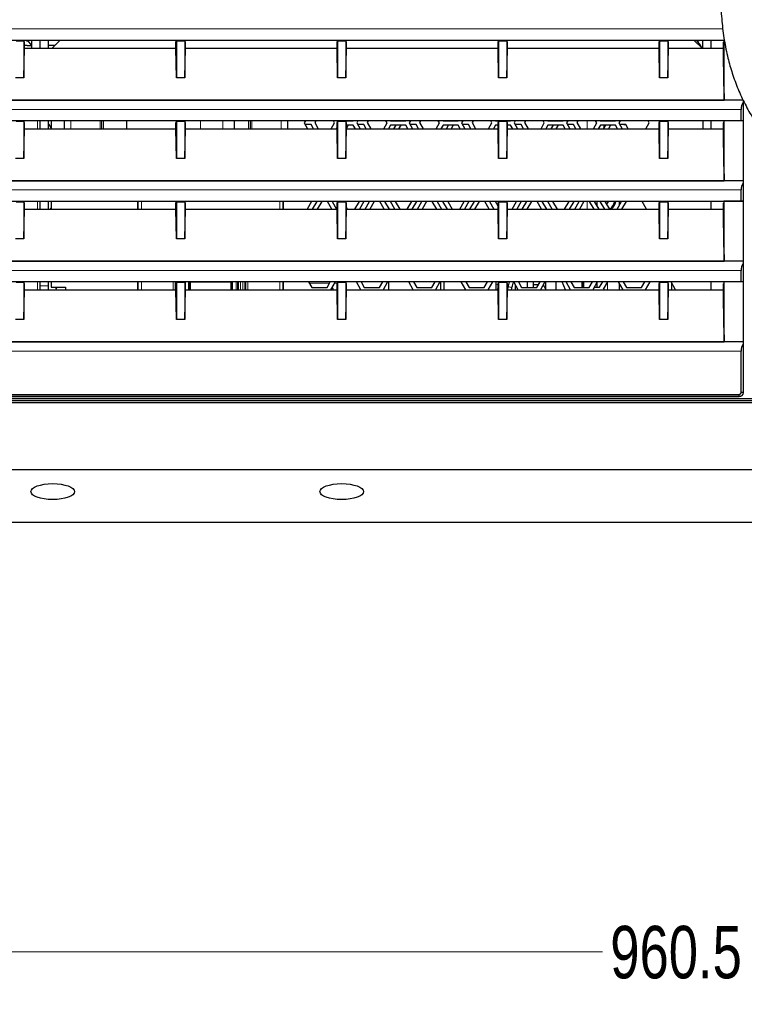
# Paper-space layout 'Sheet2' of a CAD drawing. Header units: millimetres. Extents: x 0 to 1118, y 0 to 864.
# Tile 45 of 79: x 753 to 796, y 183 to 243. Entities that reach past the tile are written whole.
import ezdxf

# ---------------------------------------------------------------- set-up
doc = ezdxf.new("R2010")
doc.units = ezdxf.units.MM
doc.styles.add('SLDTEXTSTYLE0', font='TXT', dxfattribs={"width": 0.75})
doc.dimstyles.new('SLDDIMSTYLE10', dxfattribs={"dimtxt": 3.175, "dimasz": 3.302, "dimexe": 0, "dimexo": 0.0625, "dimgap": 0.79375, "dimtad": 0, "dimtih": 1, "dimtoh": 1, "dimdec": 1, "dimlfac": 4, "dimrnd": 1e-09, "dimzin": 12, "dimdsep": 46, "dimtxsty": 'SLDTEXTSTYLE0', "dimsah": 1, "dimcen": 0.09, "dimadec": 0, "dimazin": 3, "dimtfac": 1, "dimtdec": 1, "dimtofl": 0, "dimtmove": 0, "dimatfit": 3, "dimfxl": 1, "dimfrac": 2, "dimtolj": 1, "dimtzin": 12, "dimarcsym": 0})

# ---------------------------------------------------------------- blocks, each defined once
blk = doc.blocks.new('_D_29')
at = {"color": 7, "linetype": 'Continuous', "lineweight": 0}
for p, q in [((924.654, 221.498), (924.654, 183.468)), ((684.521, 219.123), (684.521, 183.468)), ((800.783, 189.163), (799.815, 189.163)), ((799.815, 189.163), (799.815, 184.122)), ((811.34, 189.163), (812.307, 189.163)), ((812.307, 189.163), (812.307, 184.122)), ((684.521, 186.643), (787.822, 186.643)), ((924.654, 186.643), (813.744, 186.643)), ((799.815, 184.122), (800.783, 184.122)), ((812.307, 184.122), (811.34, 184.122))]:
    blk.add_line(p, q, dxfattribs=at)
at = {"color": 7, "linetype": 'Continuous', "lineweight": 18}
for points in [[(684.521, 186.643), (687.823, 186.135), (687.823, 187.151)], [(924.654, 186.643), (921.352, 187.151), (921.352, 186.135)]]:
    blk.add_solid(points, dxfattribs=at)
at = {"color": 7, "linetype": 'Continuous', "lineweight": 18, "char_height": 3.175, "attachment_point": 1, "style": 'SLDTEXTSTYLE0'}
for s, insert in [('960.5', (788.291, 188.215)), ('37.82', (800.783, 188.215))]:
    blk.add_mtext(s, dxfattribs=dict(at, insert=insert))

psp = doc.layouts.new('Sheet2')

# ---------------------------------------------------------------- linework, layer by layer
at = {"color": 7, "linetype": 'Continuous', "lineweight": 18}
for p, q in [((709.843581, 242.517598), (795.110577, 242.517598)), ((795.158205, 241.833565), (795.16357, 241.822832)), ((795.158205, 238.201621), (795.174874, 239.061509)), ((709.843581, 237.642598), (796.214101, 237.642598)), ((753.609144, 236.947832), (753.609144, 236.478035)), ((755.619441, 236.947832), (755.619441, 236.478035)), ((757.394441, 236.478035), (757.394441, 236.947832)), ((757.594441, 236.947832), (757.594441, 236.478035)), ((763.481886, 236.478035), (763.481886, 236.947832)), ((764.831145, 236.947832), (764.831145, 236.478035)), ((766.394441, 236.478035), (766.394441, 236.947832)), ((766.594441, 236.947832), (766.594441, 236.478035)), ((768.369441, 236.478035), (768.369441, 236.947832)), ((786.893841, 236.478035), (786.893841, 236.947832)), ((795.158205, 236.958565), (795.16357, 236.947832)), ((795.158205, 233.326621), (795.174874, 234.186509)), ((709.843581, 232.767598), (796.214101, 232.767598)), ((753.609144, 232.072832), (753.609144, 231.603035)), ((759.700825, 232.072832), (759.700825, 231.603035)), ((759.896926, 232.072832), (759.896926, 231.603035)), ((768.276956, 231.603035), (768.276956, 232.072832)), ((768.473057, 231.603035), (768.473057, 232.072832)), ((786.893841, 231.603035), (786.893841, 232.072832)), ((795.158205, 232.083565), (795.16357, 232.072832)), ((795.158205, 228.451621), (795.174874, 229.311509)), ((709.843581, 227.892598), (796.214101, 227.892598)), ((753.609144, 227.197832), (753.609144, 226.728035)), ((759.700825, 227.197832), (759.700825, 226.728035)), ((759.896926, 227.197832), (759.896926, 226.728035)), ((761.820912, 227.197832), (761.820912, 226.728035)), ((761.947844, 227.197832), (761.947844, 226.728035)), ((762.003289, 227.197832), (762.003289, 227.105063)), ((762.57472, 226.728035), (762.57472, 227.197832)), ((762.856838, 227.188663), (765.317044, 227.188663)), ((765.62994, 227.197832), (765.62994, 226.728035)), ((765.725139, 227.197832), (765.725139, 226.728035)), ((765.781539, 227.197832), (765.781539, 226.728035)), ((765.90847, 227.197832), (765.90847, 226.728035)), ((766.043662, 226.728035), (766.043662, 227.197832)), ((766.170594, 226.728035), (766.170594, 227.197832)), ((766.225986, 226.728035), (766.225986, 227.197832)), ((766.352918, 226.728035), (766.352918, 227.197832)), ((768.276956, 226.728035), (768.276956, 227.197832)), ((768.473057, 226.728035), (768.473057, 227.197832)), ((771.296559, 227.125098), (770.067323, 227.125098)), ((771.763303, 227.125098), (771.585234, 227.125098)), ((786.569441, 227.197832), (786.569441, 226.854298)), ((788.116341, 226.728035), (788.116341, 227.196714)), ((795.158205, 227.208565), (795.16357, 227.197832)), ((754.255591, 226.966361), (753.755591, 226.966361)), ((795.158205, 223.576621), (795.174874, 224.436509)), ((709.843581, 223.017598), (796.214101, 223.017598)), ((796.100107, 220.258871), (796.093561, 220.265417)), ((796.343523, 220.515378), (796.350069, 220.508832))]:
    psp.add_line(p, q, dxfattribs=at)
at = {"color": 7, "linetype": 'Continuous', "lineweight": 25}
for p, q in [((709.843581, 241.842295), (795.196428, 241.842295)), ((752.751251, 241.781184), (752.306431, 241.781184)), ((752.772069, 241.822832), (752.751251, 241.781184)), ((752.778841, 241.781184), (752.751251, 241.781184)), ((762.035613, 241.822832), (752.772069, 241.822832)), ((752.778841, 241.781184), (752.778841, 239.552227)), ((752.813751, 241.711342), (752.778841, 241.781184)), ((752.813751, 241.353035), (752.813751, 241.711342)), ((752.985805, 241.517598), (752.813751, 241.517598)), ((752.985805, 241.517598), (753.247062, 241.517598)), ((753.255591, 241.353035), (753.255591, 241.822832)), ((753.755591, 241.822832), (753.755591, 241.353035)), ((754.255591, 241.822832), (754.255591, 241.353035)), ((754.654441, 241.517598), (754.255591, 241.517598)), ((754.959675, 241.822832), (754.489878, 241.353035)), ((761.993931, 241.711342), (762.028841, 241.781184)), ((761.993931, 241.353035), (761.993931, 241.711342)), ((762.056431, 241.781184), (762.028841, 241.781184)), ((762.028841, 241.781184), (762.028841, 239.552227)), ((762.035613, 241.822832), (762.056431, 241.781184)), ((762.501251, 241.781184), (762.056431, 241.781184)), ((762.522069, 241.822832), (762.501251, 241.781184)), ((762.528841, 241.781184), (762.501251, 241.781184)), ((771.785613, 241.822832), (762.522069, 241.822832)), ((762.528841, 241.781184), (762.528841, 239.552227)), ((762.563751, 241.711342), (762.528841, 241.781184)), ((762.563751, 241.353035), (762.563751, 241.711342)), ((771.743931, 241.711342), (771.778841, 241.781184)), ((771.743931, 241.353035), (771.743931, 241.711342)), ((771.778841, 241.781184), (771.778841, 239.552227)), ((771.806431, 241.781184), (771.778841, 241.781184)), ((771.785613, 241.822832), (771.806431, 241.781184)), ((772.251251, 241.781184), (771.806431, 241.781184)), ((772.272069, 241.822832), (772.251251, 241.781184)), ((772.278841, 241.781184), (772.251251, 241.781184)), ((781.535613, 241.822832), (772.272069, 241.822832)), ((772.278841, 241.781184), (772.278841, 239.552227)), ((772.313751, 241.711342), (772.278841, 241.781184)), ((772.313751, 241.353035), (772.313751, 241.711342)), ((781.493931, 241.711342), (781.528841, 241.781184)), ((781.493931, 241.353035), (781.493931, 241.711342)), ((781.528841, 241.781184), (781.528841, 239.552227)), ((781.556431, 241.781184), (781.528841, 241.781184)), ((781.535613, 241.822832), (781.556431, 241.781184)), ((782.001251, 241.781184), (781.556431, 241.781184)), ((782.022069, 241.822832), (782.001251, 241.781184)), ((782.028841, 241.781184), (782.001251, 241.781184)), ((791.285613, 241.822832), (782.022069, 241.822832)), ((782.028841, 241.781184), (782.028841, 239.552227)), ((782.063751, 241.711342), (782.028841, 241.781184)), ((782.063751, 241.353035), (782.063751, 241.711342)), ((791.243931, 241.711342), (791.278841, 241.781184)), ((791.243931, 241.353035), (791.243931, 241.711342)), ((791.306431, 241.781184), (791.278841, 241.781184)), ((791.278841, 241.781184), (791.278841, 239.552227)), ((791.285613, 241.822832), (791.306431, 241.781184)), ((791.751251, 241.781184), (791.306431, 241.781184)), ((791.772069, 241.822832), (791.751251, 241.781184)), ((791.778841, 241.781184), (791.751251, 241.781184)), ((795.16357, 241.822832), (791.772069, 241.822832)), ((791.778841, 241.781184), (791.778841, 239.552227)), ((791.813751, 241.711342), (791.778841, 241.781184)), ((791.813751, 241.353035), (791.813751, 241.711342)), ((793.846004, 241.353035), (793.376207, 241.822832)), ((793.903841, 241.353035), (793.903841, 241.822832)), ((794.400885, 241.353035), (794.400885, 241.822832)), ((795.174874, 241.80021), (795.152665, 241.711363)), ((795.152665, 241.353035), (795.152665, 241.711363)), ((795.183209, 241.833549), (795.158205, 241.833564)), ((795.16357, 241.822829), (795.174874, 241.80021)), ((795.183209, 241.833549), (795.174874, 241.80021)), ((795.183209, 238.202013), (795.183209, 241.833549)), ((752.778841, 239.552227), (752.813751, 241.353035)), ((752.813751, 241.353035), (761.993931, 241.353035)), ((762.028841, 239.552227), (761.993931, 241.353035)), ((762.528841, 239.552227), (762.563751, 241.353035)), ((762.563751, 241.353035), (771.743931, 241.353035)), ((771.778841, 239.552227), (771.743931, 241.353035)), ((772.278841, 239.552227), (772.313751, 241.353035)), ((772.313751, 241.353035), (781.493931, 241.353035)), ((781.528841, 239.552227), (781.493931, 241.353035)), ((782.028841, 239.552227), (782.063751, 241.353035)), ((782.063751, 241.353035), (791.243931, 241.353035)), ((791.278841, 239.552227), (791.243931, 241.353035)), ((791.778841, 239.552227), (791.813751, 241.353035)), ((791.813751, 241.353035), (795.152665, 241.353035)), ((795.174874, 239.061509), (795.152665, 241.353035)), ((752.778841, 239.552227), (752.278841, 239.552227)), ((762.528841, 239.552227), (762.028841, 239.552227)), ((772.278841, 239.552227), (771.778841, 239.552227)), ((782.028841, 239.552227), (781.528841, 239.552227)), ((791.778841, 239.552227), (791.278841, 239.552227)), ((795.174874, 239.061509), (795.183209, 238.202013)), ((796.345705, 238.201615), (709.711977, 238.201615)), ((710.899477, 238.201621), (795.158205, 238.201621)), ((795.158205, 238.201621), (795.183209, 238.202013)), ((796.343523, 238.057147), (796.343523, 236.962931)), ((796.350069, 220.508832), (796.350069, 238.186121)), ((796.214101, 236.967295), (796.214101, 237.642598)), ((709.843581, 236.967295), (796.214101, 236.967295)), ((752.751251, 236.906184), (752.306431, 236.906184)), ((752.772069, 236.947832), (752.751251, 236.906184)), ((752.778841, 236.906184), (752.751251, 236.906184)), ((762.035613, 236.947832), (752.772069, 236.947832)), ((752.778841, 236.906184), (752.778841, 234.677227)), ((752.813751, 236.836342), (752.778841, 236.906184)), ((752.813751, 236.478035), (752.813751, 236.836342)), ((753.755591, 236.947832), (753.755591, 236.478035)), ((754.255591, 236.947832), (754.255591, 236.478035)), ((754.312113, 236.726198), (754.255591, 236.726198)), ((754.431941, 236.51865), (754.312113, 236.726198)), ((754.431941, 236.947832), (754.431941, 236.478035)), ((755.244441, 236.478035), (755.244441, 236.947832)), ((757.494441, 236.478035), (757.494441, 236.947832)), ((758.995923, 236.947832), (758.995923, 236.478035)), ((761.993931, 236.836342), (762.028841, 236.906184)), ((761.993931, 236.478035), (761.993931, 236.836342)), ((762.028841, 236.906184), (762.028841, 234.677227)), ((762.056431, 236.906184), (762.028841, 236.906184)), ((762.035613, 236.947832), (762.056431, 236.906184)), ((762.501251, 236.906184), (762.056431, 236.906184)), ((762.522069, 236.947832), (762.501251, 236.906184)), ((762.528841, 236.906184), (762.501251, 236.906184)), ((771.785613, 236.947832), (762.522069, 236.947832)), ((762.528841, 236.906184), (762.528841, 234.677227)), ((762.563751, 236.836342), (762.528841, 236.906184)), ((762.563751, 236.478035), (762.563751, 236.836342)), ((765.545243, 236.478035), (765.545243, 236.947832)), ((766.494441, 236.947832), (766.494441, 236.478035)), ((768.744441, 236.947832), (768.744441, 236.478035)), ((769.837008, 236.947832), (769.765398, 236.823798)), ((769.765398, 236.823798), (769.965024, 236.478035)), ((770.187113, 236.726198), (769.821747, 236.726198)), ((770.33039, 236.478035), (770.187113, 236.726198)), ((770.454567, 236.947832), (770.396698, 236.847598)), ((770.396698, 236.847598), (770.610065, 236.478035)), ((771.398858, 236.478035), (771.598485, 236.823798)), ((771.598485, 236.823798), (771.526874, 236.947832)), ((771.743931, 236.836342), (771.778841, 236.906184)), ((771.743931, 236.478035), (771.743931, 236.836342)), ((771.778841, 236.906184), (771.778841, 234.677227)), ((771.806431, 236.906184), (771.778841, 236.906184)), ((771.785613, 236.947832), (771.806431, 236.906184)), ((772.251251, 236.906184), (771.806431, 236.906184)), ((772.272069, 236.947832), (772.251251, 236.906184)), ((772.278841, 236.906184), (772.251251, 236.906184)), ((772.271377, 236.946448), (772.731535, 236.946448)), ((781.535613, 236.947832), (772.272069, 236.947832)), ((772.278841, 236.906184), (772.278841, 234.677227)), ((772.313751, 236.836342), (772.278841, 236.906184)), ((772.313751, 236.478035), (772.313751, 236.836342)), ((772.42975, 236.698798), (772.313751, 236.497882)), ((772.731535, 236.698798), (772.313751, 236.698798)), ((772.731535, 236.946448), (772.732333, 236.947832)), ((772.858992, 236.478035), (772.731535, 236.698798)), ((773.012008, 236.947832), (772.940398, 236.823798)), ((772.940398, 236.823798), (773.140024, 236.478035)), ((773.362113, 236.726198), (772.996747, 236.726198)), ((773.50539, 236.478035), (773.362113, 236.726198)), ((773.629567, 236.947832), (773.571698, 236.847598)), ((773.571698, 236.847598), (773.785065, 236.478035)), ((774.573858, 236.478035), (774.773485, 236.823798)), ((774.773485, 236.823798), (774.701874, 236.947832)), ((774.989991, 236.698798), (774.862533, 236.478035)), ((774.989192, 236.947832), (774.989991, 236.946448)), ((774.989991, 236.946448), (775.906535, 236.946448)), ((775.906535, 236.698798), (774.989991, 236.698798)), ((775.191417, 236.478035), (775.318875, 236.698798)), ((775.347714, 236.946448), (775.346915, 236.947832)), ((775.60475, 236.698798), (775.477292, 236.478035)), ((775.906535, 236.946448), (775.907333, 236.947832)), ((776.033992, 236.478035), (775.906535, 236.698798)), ((776.187008, 236.947832), (776.115398, 236.823798)), ((776.115398, 236.823798), (776.315024, 236.478035)), ((776.537113, 236.726198), (776.171747, 236.726198)), ((776.68039, 236.478035), (776.537113, 236.726198)), ((776.804567, 236.947832), (776.746698, 236.847598)), ((776.746698, 236.847598), (776.960065, 236.478035)), ((777.748858, 236.478035), (777.948485, 236.823798)), ((777.948485, 236.823798), (777.876874, 236.947832)), ((778.164991, 236.698798), (778.037533, 236.478035)), ((778.164192, 236.947832), (778.164991, 236.946448)), ((778.164991, 236.946448), (779.081535, 236.946448)), ((779.081535, 236.698798), (778.164991, 236.698798)), ((778.366417, 236.478035), (778.493875, 236.698798)), ((778.522714, 236.946448), (778.521915, 236.947832)), ((778.77975, 236.698798), (778.652292, 236.478035)), ((779.081535, 236.946448), (779.082333, 236.947832)), ((779.208992, 236.478035), (779.081535, 236.698798)), ((779.362008, 236.947832), (779.290398, 236.823798)), ((779.290398, 236.823798), (779.490024, 236.478035)), ((779.712113, 236.726198), (779.346747, 236.726198)), ((779.85539, 236.478035), (779.712113, 236.726198)), ((779.979567, 236.947832), (779.921698, 236.847598)), ((779.921698, 236.847598), (780.135065, 236.478035)), ((780.923858, 236.478035), (781.123485, 236.823798)), ((781.123485, 236.823798), (781.051874, 236.947832)), ((781.339991, 236.698798), (781.212533, 236.478035)), ((781.339192, 236.947832), (781.339991, 236.946448)), ((781.339991, 236.946448), (781.536305, 236.946448)), ((781.493931, 236.698798), (781.339991, 236.698798)), ((781.493931, 236.836342), (781.528841, 236.906184)), ((781.493931, 236.478035), (781.493931, 236.836342)), ((781.528841, 236.906184), (781.528841, 234.677227)), ((781.556431, 236.906184), (781.528841, 236.906184)), ((781.535613, 236.947832), (781.556431, 236.906184)), ((782.001251, 236.906184), (781.556431, 236.906184)), ((782.022069, 236.947832), (782.001251, 236.906184)), ((782.028841, 236.906184), (782.001251, 236.906184)), ((782.021377, 236.946448), (782.256535, 236.946448)), ((791.285613, 236.947832), (782.022069, 236.947832)), ((782.028841, 236.906184), (782.028841, 234.677227)), ((782.063751, 236.836342), (782.028841, 236.906184)), ((782.063751, 236.478035), (782.063751, 236.836342)), ((782.256535, 236.698798), (782.063751, 236.698798)), ((782.256535, 236.946448), (782.257333, 236.947832)), ((782.383992, 236.478035), (782.256535, 236.698798)), ((782.537008, 236.947832), (782.465398, 236.823798)), ((782.465398, 236.823798), (782.665024, 236.478035)), ((782.887113, 236.726198), (782.521747, 236.726198)), ((783.03039, 236.478035), (782.887113, 236.726198)), ((783.154567, 236.947832), (783.096698, 236.847598)), ((783.096698, 236.847598), (783.310065, 236.478035)), ((784.098858, 236.478035), (784.298485, 236.823798)), ((784.298485, 236.823798), (784.226874, 236.947832)), ((784.514991, 236.698798), (784.387533, 236.478035)), ((784.514192, 236.947832), (784.514991, 236.946448)), ((784.514991, 236.946448), (785.431535, 236.946448)), ((785.431535, 236.698798), (784.514991, 236.698798)), ((784.716417, 236.478035), (784.843875, 236.698798)), ((784.872714, 236.946448), (784.871915, 236.947832)), ((785.12975, 236.698798), (785.002292, 236.478035)), ((785.431535, 236.946448), (785.432333, 236.947832)), ((785.558992, 236.478035), (785.431535, 236.698798)), ((785.712008, 236.947832), (785.640398, 236.823798)), ((785.640398, 236.823798), (785.840024, 236.478035)), ((786.062113, 236.726198), (785.696747, 236.726198)), ((786.20539, 236.478035), (786.062113, 236.726198)), ((786.329567, 236.947832), (786.271698, 236.847598)), ((786.271698, 236.847598), (786.485065, 236.478035)), ((787.273858, 236.478035), (787.473485, 236.823798)), ((787.473485, 236.823798), (787.401874, 236.947832)), ((787.689991, 236.698798), (787.562533, 236.478035)), ((787.689192, 236.947832), (787.689991, 236.946448)), ((787.689991, 236.946448), (788.606535, 236.946448)), ((788.606535, 236.698798), (787.689991, 236.698798)), ((787.891417, 236.478035), (788.018875, 236.698798)), ((787.913841, 236.946448), (787.913841, 236.947832)), ((787.913841, 236.516874), (787.913841, 236.698798)), ((788.047714, 236.946448), (788.046915, 236.947832)), ((788.30475, 236.698798), (788.177292, 236.478035)), ((788.606535, 236.946448), (788.607333, 236.947832)), ((788.733992, 236.478035), (788.606535, 236.698798)), ((788.887008, 236.947832), (788.815398, 236.823798)), ((788.815398, 236.823798), (789.015024, 236.478035)), ((789.237113, 236.726198), (788.871747, 236.726198)), ((789.38039, 236.478035), (789.237113, 236.726198)), ((790.448858, 236.478035), (790.648485, 236.823798)), ((790.648485, 236.823798), (790.576874, 236.947832)), ((791.243931, 236.836342), (791.278841, 236.906184)), ((791.243931, 236.478035), (791.243931, 236.836342)), ((791.278841, 236.906184), (791.278841, 234.677227)), ((791.306431, 236.906184), (791.278841, 236.906184)), ((791.285613, 236.947832), (791.306431, 236.906184)), ((791.751251, 236.906184), (791.306431, 236.906184)), ((791.772069, 236.947832), (791.751251, 236.906184)), ((791.778841, 236.906184), (791.751251, 236.906184)), ((795.16357, 236.947832), (791.772069, 236.947832)), ((791.778841, 236.906184), (791.778841, 234.677227)), ((791.813751, 236.836342), (791.778841, 236.906184)), ((791.813751, 236.478035), (791.813751, 236.836342)), ((793.903941, 236.947832), (793.903941, 236.478035)), ((794.400885, 236.478035), (794.400885, 236.947832)), ((795.174874, 236.92521), (795.152665, 236.836363)), ((795.152665, 236.478035), (795.152665, 236.836363)), ((796.345705, 236.958565), (795.158205, 236.958564)), ((795.183209, 236.958549), (795.158205, 236.958564)), ((795.16357, 236.947829), (795.174874, 236.92521)), ((795.183209, 236.958549), (795.174874, 236.92521)), ((795.183209, 233.327013), (795.183209, 236.958549)), ((796.214101, 236.967295), (796.343523, 236.962931)), ((796.343523, 236.962931), (796.345705, 236.958565)), ((796.345705, 236.958565), (796.345705, 233.326615)), ((752.778841, 234.677227), (752.813751, 236.478035)), ((752.813751, 236.478035), (761.993931, 236.478035)), ((762.028841, 234.677227), (761.993931, 236.478035)), ((762.528841, 234.677227), (762.563751, 236.478035)), ((762.563751, 236.478035), (771.743931, 236.478035)), ((771.743931, 236.575718), (771.687533, 236.478035)), ((771.778841, 234.677227), (771.743931, 236.478035)), ((772.278841, 234.677227), (772.313751, 236.478035)), ((772.313751, 236.478035), (781.493931, 236.478035)), ((781.528841, 234.677227), (781.493931, 236.478035)), ((782.028841, 234.677227), (782.063751, 236.478035)), ((782.063751, 236.478035), (791.243931, 236.478035)), ((791.278841, 234.677227), (791.243931, 236.478035)), ((791.778841, 234.677227), (791.813751, 236.478035)), ((791.813751, 236.478035), (795.152665, 236.478035)), ((795.174874, 234.186509), (795.152665, 236.478035)), ((752.778841, 234.677227), (752.278841, 234.677227)), ((762.528841, 234.677227), (762.028841, 234.677227)), ((772.278841, 234.677227), (771.778841, 234.677227)), ((782.028841, 234.677227), (781.528841, 234.677227)), ((791.778841, 234.677227), (791.278841, 234.677227)), ((795.174874, 234.186509), (795.183209, 233.327013)), ((796.345705, 233.326615), (709.711977, 233.326615)), ((710.899477, 233.326621), (795.158205, 233.326621)), ((795.158205, 233.326621), (795.183209, 233.327013)), ((796.343523, 233.182147), (796.343523, 232.087931)), ((796.214101, 232.092295), (796.214101, 232.767598)), ((709.843581, 232.092295), (796.214101, 232.092295)), ((752.751251, 232.031184), (752.306431, 232.031184)), ((752.772069, 232.072832), (752.751251, 232.031184)), ((752.778841, 232.031184), (752.751251, 232.031184)), ((762.035613, 232.072832), (752.772069, 232.072832)), ((752.778841, 232.031184), (752.778841, 229.802227)), ((752.813751, 231.961342), (752.778841, 232.031184)), ((752.813751, 231.603035), (752.813751, 231.961342)), ((753.755591, 232.072832), (753.755591, 231.603035)), ((754.255591, 232.072832), (754.255591, 231.603035)), ((754.431941, 232.072832), (754.431941, 231.603035)), ((759.660991, 232.072832), (759.660991, 231.603035)), ((761.993931, 231.961342), (762.028841, 232.031184)), ((761.993931, 231.603035), (761.993931, 231.961342)), ((762.028841, 232.031184), (762.028841, 229.802227)), ((762.056431, 232.031184), (762.028841, 232.031184)), ((762.035613, 232.072832), (762.056431, 232.031184)), ((762.501251, 232.031184), (762.056431, 232.031184)), ((762.522069, 232.072832), (762.501251, 232.031184)), ((762.528841, 232.031184), (762.501251, 232.031184)), ((771.785613, 232.072832), (762.522069, 232.072832)), ((762.528841, 232.031184), (762.528841, 229.802227)), ((762.563751, 231.961342), (762.528841, 232.031184)), ((762.563751, 231.603035), (762.563751, 231.961342)), ((768.512891, 231.603035), (768.512891, 232.072832)), ((770.200999, 232.072832), (769.929761, 231.603035)), ((770.264845, 231.603035), (770.536083, 232.072832)), ((770.818558, 232.072832), (770.547321, 231.603035)), ((771.434121, 231.603035), (771.162883, 232.072832)), ((771.450202, 232.072832), (771.721439, 231.603035)), ((771.743931, 231.961342), (771.778841, 232.031184)), ((771.743931, 231.603035), (771.743931, 231.961342)), ((771.806431, 232.031184), (771.778841, 232.031184)), ((771.778841, 232.031184), (771.778841, 229.802227)), ((771.785613, 232.072832), (771.806431, 232.031184)), ((772.251251, 232.031184), (771.806431, 232.031184)), ((772.272069, 232.072832), (772.251251, 232.031184)), ((772.278841, 232.031184), (772.251251, 232.031184)), ((781.535613, 232.072832), (772.272069, 232.072832)), ((772.278841, 232.031184), (772.278841, 229.802227)), ((772.313751, 231.961342), (772.278841, 232.031184)), ((772.313751, 231.603035), (772.313751, 231.961342)), ((772.825086, 231.603035), (773.096324, 232.072832)), ((773.375999, 232.072832), (773.104761, 231.603035)), ((773.439845, 231.603035), (773.711083, 232.072832)), ((773.993558, 232.072832), (773.722321, 231.603035)), ((774.609121, 231.603035), (774.337883, 232.072832)), ((774.625202, 232.072832), (774.896439, 231.603035)), ((775.254162, 231.603035), (774.982924, 232.072832)), ((775.271599, 232.072832), (775.542837, 231.603035)), ((776.000086, 231.603035), (776.271324, 232.072832)), ((776.550999, 232.072832), (776.279761, 231.603035)), ((776.614845, 231.603035), (776.886083, 232.072832)), ((777.168558, 232.072832), (776.897321, 231.603035)), ((777.784121, 231.603035), (777.512883, 232.072832)), ((777.800202, 232.072832), (778.071439, 231.603035)), ((778.429162, 231.603035), (778.157924, 232.072832)), ((778.446599, 232.072832), (778.717837, 231.603035)), ((779.175086, 231.603035), (779.446324, 232.072832)), ((779.725999, 232.072832), (779.454761, 231.603035)), ((779.789845, 231.603035), (780.061083, 232.072832)), ((780.343558, 232.072832), (780.072321, 231.603035)), ((780.959121, 231.603035), (780.687883, 232.072832)), ((780.975202, 232.072832), (781.246439, 231.603035)), ((781.493931, 231.79396), (781.332924, 232.072832)), ((781.493931, 231.961342), (781.528841, 232.031184)), ((781.493931, 231.603035), (781.493931, 231.961342)), ((781.528841, 232.031184), (781.528841, 229.802227)), ((781.556431, 232.031184), (781.528841, 232.031184)), ((781.535613, 232.072832), (781.556431, 232.031184)), ((782.001251, 232.031184), (781.556431, 232.031184)), ((782.022069, 232.072832), (782.001251, 232.031184)), ((782.028841, 232.031184), (782.001251, 232.031184)), ((791.285613, 232.072832), (782.022069, 232.072832)), ((782.028841, 232.031184), (782.028841, 229.802227)), ((782.063751, 231.961342), (782.028841, 232.031184)), ((782.063751, 231.603035), (782.063751, 231.961342)), ((782.350086, 231.603035), (782.621324, 232.072832)), ((782.900999, 232.072832), (782.629761, 231.603035)), ((782.964845, 231.603035), (783.236083, 232.072832)), ((783.518558, 232.072832), (783.247321, 231.603035)), ((784.134121, 231.603035), (783.862883, 232.072832)), ((784.150202, 232.072832), (784.421439, 231.603035)), ((784.779162, 231.603035), (784.507924, 232.072832)), ((784.796599, 232.072832), (785.067837, 231.603035)), ((785.525086, 231.603035), (785.796324, 232.072832)), ((786.075999, 232.072832), (785.804761, 231.603035)), ((786.139845, 231.603035), (786.411083, 232.072832)), ((786.693558, 232.072832), (786.422321, 231.603035)), ((787.309121, 231.603035), (787.037883, 232.072832)), ((787.325202, 232.072832), (787.596439, 231.603035)), ((787.503841, 231.763419), (787.503841, 232.072832)), ((787.506341, 231.759089), (787.506341, 232.072832)), ((787.954162, 231.603035), (787.682924, 232.072832)), ((787.971599, 232.072832), (788.242837, 231.603035)), ((788.700086, 231.603035), (788.971324, 232.072832)), ((788.844441, 231.853064), (788.844441, 232.072832)), ((789.250999, 232.072832), (788.979761, 231.603035)), ((790.484121, 231.603035), (790.212883, 232.072832)), ((791.243931, 231.961342), (791.278841, 232.031184)), ((791.243931, 231.603035), (791.243931, 231.961342)), ((791.278841, 232.031184), (791.278841, 229.802227)), ((791.306431, 232.031184), (791.278841, 232.031184)), ((791.285613, 232.072832), (791.306431, 232.031184)), ((791.751251, 232.031184), (791.306431, 232.031184)), ((791.772069, 232.072832), (791.751251, 232.031184)), ((791.778841, 232.031184), (791.751251, 232.031184)), ((795.16357, 232.072832), (791.772069, 232.072832)), ((791.778841, 232.031184), (791.778841, 229.802227)), ((791.813751, 231.961342), (791.778841, 232.031184)), ((791.813751, 231.603035), (791.813751, 231.961342)), ((794.400885, 231.603035), (794.400885, 232.072832)), ((795.174874, 232.05021), (795.152665, 231.961363)), ((795.152665, 231.603035), (795.152665, 231.961363)), ((796.345705, 232.083565), (795.158205, 232.083564)), ((795.183209, 232.083549), (795.158205, 232.083564)), ((795.16357, 232.072829), (795.174874, 232.05021)), ((795.183209, 232.083549), (795.174874, 232.05021)), ((795.183209, 228.452013), (795.183209, 232.083549)), ((796.214101, 232.092295), (796.343523, 232.087931)), ((796.343523, 232.087931), (796.345705, 232.083565)), ((796.345705, 232.083565), (796.345705, 228.451615)), ((752.778841, 229.802227), (752.813751, 231.603035)), ((752.813751, 231.603035), (761.993931, 231.603035)), ((754.389845, 231.603035), (754.431941, 231.675947)), ((762.028841, 229.802227), (761.993931, 231.603035)), ((762.528841, 229.802227), (762.563751, 231.603035)), ((762.563751, 231.603035), (771.743931, 231.603035)), ((771.778841, 229.802227), (771.743931, 231.603035)), ((772.278841, 229.802227), (772.313751, 231.603035)), ((772.313751, 231.696714), (772.367837, 231.603035)), ((772.313751, 231.603035), (781.493931, 231.603035)), ((781.528841, 229.802227), (781.493931, 231.603035)), ((782.028841, 229.802227), (782.063751, 231.603035)), ((782.063751, 231.603035), (791.243931, 231.603035)), ((787.913841, 231.603035), (787.913841, 231.672872)), ((791.278841, 229.802227), (791.243931, 231.603035)), ((791.778841, 229.802227), (791.813751, 231.603035)), ((791.813751, 231.603035), (795.152665, 231.603035)), ((795.174874, 229.311509), (795.152665, 231.603035)), ((752.778841, 229.802227), (752.278841, 229.802227)), ((762.528841, 229.802227), (762.028841, 229.802227)), ((772.278841, 229.802227), (771.778841, 229.802227)), ((782.028841, 229.802227), (781.528841, 229.802227)), ((791.778841, 229.802227), (791.278841, 229.802227)), ((795.174874, 229.311509), (795.183209, 228.452013)), ((796.345705, 228.451615), (709.711977, 228.451615)), ((710.899477, 228.451621), (795.158205, 228.451621)), ((795.158205, 228.451621), (795.183209, 228.452013)), ((796.343523, 228.307147), (796.343523, 227.212931)), ((796.214101, 227.217295), (796.214101, 227.892598)), ((709.843581, 227.217295), (796.214101, 227.217295)), ((752.751251, 227.156184), (752.306431, 227.156184)), ((752.772069, 227.197832), (752.751251, 227.156184)), ((752.778841, 227.156184), (752.751251, 227.156184)), ((762.035613, 227.197832), (752.772069, 227.197832)), ((752.778841, 227.156184), (752.778841, 224.927227)), ((752.813751, 227.086342), (752.778841, 227.156184)), ((753.755591, 227.197832), (753.755591, 226.966361)), ((754.255591, 227.197832), (754.255591, 226.966361)), ((754.431941, 227.197832), (754.431941, 226.892598)), ((759.660991, 227.197832), (759.660991, 226.728035)), ((761.993931, 227.086342), (762.028841, 227.156184)), ((762.028841, 227.156184), (762.028841, 224.927227)), ((762.056431, 227.156184), (762.028841, 227.156184)), ((762.035613, 227.197832), (762.056431, 227.156184)), ((762.501251, 227.156184), (762.056431, 227.156184)), ((762.522069, 227.197832), (762.501251, 227.156184)), ((762.528841, 227.156184), (762.501251, 227.156184)), ((771.785613, 227.197832), (762.522069, 227.197832)), ((762.528841, 227.156184), (762.528841, 224.927227)), ((762.563751, 227.086342), (762.528841, 227.156184)), ((762.759673, 227.197832), (762.759673, 226.728035)), ((762.819841, 227.131187), (762.816941, 227.164673)), ((762.816941, 227.164673), (762.816941, 226.728035)), ((762.856838, 227.188663), (762.861001, 226.728035)), ((765.317044, 227.188663), (765.312881, 226.728035)), ((765.356941, 227.164673), (765.354041, 227.131187)), ((765.356941, 227.164673), (765.356941, 226.728035)), ((765.414209, 226.728035), (765.414209, 227.197832)), ((768.512891, 226.728035), (768.512891, 227.197832)), ((770.02533, 227.197832), (770.223669, 226.854298)), ((770.059338, 227.138928), (770.056096, 227.197832)), ((771.140213, 226.854298), (771.338552, 227.197832)), ((771.627227, 227.197832), (771.356719, 226.729298)), ((771.743931, 227.086342), (771.778841, 227.156184)), ((771.764178, 227.197832), (771.764178, 227.126849)), ((771.806431, 227.156184), (771.778841, 227.156184)), ((771.778841, 227.156184), (771.778841, 224.927227)), ((771.785613, 227.197832), (771.806431, 227.156184)), ((772.251251, 227.156184), (771.806431, 227.156184)), ((772.272069, 227.197832), (772.251251, 227.156184)), ((772.278841, 227.156184), (772.251251, 227.156184)), ((781.535613, 227.197832), (772.272069, 227.197832)), ((772.278841, 227.156184), (772.278841, 224.927227)), ((772.313751, 227.086342), (772.278841, 227.156184)), ((773.189806, 226.729298), (772.919298, 227.197832)), ((773.20033, 227.197832), (773.398669, 226.854298)), ((774.315213, 226.854298), (774.513552, 227.197832)), ((774.802227, 227.197832), (774.531719, 226.729298)), ((774.856941, 227.197832), (774.856941, 226.728035)), ((776.364806, 226.729298), (776.094298, 227.197832)), ((776.37533, 227.197832), (776.573669, 226.854298)), ((777.490213, 226.854298), (777.688552, 227.197832)), ((777.977227, 227.197832), (777.706719, 226.729298)), ((778.031941, 226.728035), (778.031941, 227.197832)), ((778.212204, 227.197832), (778.212204, 226.728035)), ((779.539806, 226.729298), (779.269298, 227.197832)), ((779.55033, 227.197832), (779.748669, 226.854298)), ((780.665213, 226.854298), (780.863552, 227.197832)), ((781.152227, 227.197832), (780.881719, 226.729298)), ((781.387204, 226.728035), (781.387204, 227.197832)), ((781.493931, 227.086342), (781.528841, 227.156184)), ((781.528841, 227.156184), (781.528841, 224.927227)), ((781.556431, 227.156184), (781.528841, 227.156184)), ((781.535613, 227.197832), (781.556431, 227.156184)), ((782.001251, 227.156184), (781.556431, 227.156184)), ((782.022069, 227.197832), (782.001251, 227.156184)), ((782.028841, 227.156184), (782.001251, 227.156184)), ((791.285613, 227.197832), (782.022069, 227.197832)), ((782.028841, 227.156184), (782.028841, 224.927227)), ((782.063751, 227.086342), (782.028841, 227.156184)), ((782.714806, 226.729298), (782.444298, 227.197832)), ((782.72533, 227.197832), (782.923669, 226.854298)), ((783.258196, 227.197832), (783.258196, 226.854298)), ((783.633196, 226.854298), (783.633196, 227.197832)), ((783.840213, 226.854298), (784.038552, 227.197832)), ((784.327227, 227.197832), (784.056719, 226.729298)), ((784.394441, 226.769653), (784.394441, 227.197832)), ((785.009441, 226.728035), (785.009441, 227.197832)), ((785.588287, 226.728035), (785.369217, 227.197832)), ((785.889806, 226.729298), (785.619298, 227.197832)), ((785.90033, 227.197832), (786.098669, 226.854298)), ((786.619441, 226.854298), (786.619441, 227.197832)), ((786.631941, 227.197832), (786.631941, 226.854298)), ((786.694441, 226.854298), (786.694441, 227.197832)), ((787.015213, 226.854298), (787.213552, 227.197832)), ((787.194441, 227.16473), (787.194441, 227.197832)), ((787.502227, 227.197832), (787.231719, 226.729298)), ((787.503841, 226.878098), (787.503841, 227.197832)), ((787.506341, 226.878098), (787.506341, 227.197832)), ((787.646513, 226.878098), (787.831111, 227.197832)), ((788.116986, 227.197832), (787.862298, 226.756698)), ((789.064806, 226.729298), (788.794298, 227.197832)), ((788.844441, 226.728035), (788.844441, 227.110982)), ((789.07533, 227.197832), (789.273669, 226.854298)), ((790.190213, 226.854298), (790.388552, 227.197832)), ((790.677227, 227.197832), (790.406719, 226.729298)), ((791.243931, 227.086342), (791.278841, 227.156184)), ((791.306431, 227.156184), (791.278841, 227.156184)), ((791.278841, 227.156184), (791.278841, 224.927227)), ((791.285613, 227.197832), (791.306431, 227.156184)), ((791.751251, 227.156184), (791.306431, 227.156184)), ((791.772069, 227.197832), (791.751251, 227.156184)), ((791.778841, 227.156184), (791.751251, 227.156184)), ((795.16357, 227.197832), (791.772069, 227.197832)), ((791.778841, 227.156184), (791.778841, 224.927227)), ((791.813751, 227.086342), (791.778841, 227.156184)), ((792.239806, 226.729298), (791.969298, 227.197832)), ((792.019441, 226.728035), (792.019441, 227.110982)), ((794.400885, 226.728035), (794.400885, 227.197832)), ((795.174874, 227.17521), (795.152665, 227.086363)), ((796.345705, 227.208565), (795.158205, 227.208564)), ((795.183209, 227.208549), (795.158205, 227.208564)), ((795.16357, 227.197829), (795.174874, 227.17521)), ((795.183209, 227.208549), (795.174874, 227.17521)), ((795.183209, 223.577013), (795.183209, 227.208549)), ((796.214101, 227.217295), (796.343523, 227.212931)), ((796.343523, 227.212931), (796.345705, 227.208565)), ((796.345705, 227.208565), (796.345705, 223.576615)), ((752.778841, 224.927227), (752.813751, 226.728035)), ((752.813751, 226.728035), (752.813751, 227.086342)), ((752.813751, 226.728035), (761.993931, 226.728035)), ((753.755591, 226.966361), (753.755591, 226.728035)), ((754.255591, 226.966361), (754.255591, 226.728035)), ((754.431941, 226.892598), (755.306941, 226.892598)), ((754.770385, 226.756698), (754.691923, 226.892598)), ((754.753836, 226.728035), (754.770385, 226.756698)), ((754.971598, 226.892598), (754.979969, 226.878098)), ((754.979969, 226.878098), (755.306941, 226.878098)), ((755.306941, 226.892598), (755.306941, 226.728035)), ((761.993931, 226.728035), (761.993931, 227.086342)), ((762.028841, 224.927227), (761.993931, 226.728035)), ((762.528841, 224.927227), (762.563751, 226.728035)), ((762.563751, 226.728035), (762.563751, 227.086342)), ((762.563751, 226.728035), (771.743931, 226.728035)), ((762.769316, 227.007648), (762.769316, 226.728035)), ((765.404566, 226.728035), (765.404566, 227.007648)), ((770.223669, 226.854298), (771.140213, 226.854298)), ((771.356719, 226.729298), (771.357449, 226.728035)), ((771.510691, 226.806088), (771.401054, 226.806088)), ((771.510691, 226.728035), (771.510691, 226.806088)), ((771.743931, 226.728035), (771.743931, 227.086342)), ((771.778841, 224.927227), (771.743931, 226.728035)), ((772.278841, 224.927227), (772.313751, 226.728035)), ((772.313751, 226.728035), (772.313751, 227.086342)), ((772.313751, 226.728035), (781.493931, 226.728035)), ((773.189077, 226.728035), (773.189806, 226.729298)), ((773.398669, 226.854298), (774.315213, 226.854298)), ((774.531719, 226.729298), (774.532449, 226.728035)), ((776.364077, 226.728035), (776.364806, 226.729298)), ((776.573669, 226.854298), (777.490213, 226.854298)), ((777.706719, 226.729298), (777.707449, 226.728035)), ((779.539077, 226.728035), (779.539806, 226.729298)), ((779.748669, 226.854298), (780.665213, 226.854298)), ((780.881719, 226.729298), (780.882449, 226.728035)), ((781.458768, 226.728035), (781.493931, 226.850157)), ((781.493931, 226.728035), (781.493931, 227.086342)), ((781.528841, 224.927227), (781.493931, 226.728035)), ((782.028841, 224.927227), (782.063751, 226.728035)), ((782.063751, 226.728035), (782.063751, 227.086342)), ((782.09012, 226.871711), (782.063751, 226.745853)), ((782.063751, 226.728035), (791.243931, 226.728035)), ((782.315446, 226.728035), (782.334807, 226.820447)), ((782.550676, 226.728035), (782.550676, 227.01358)), ((782.714077, 226.728035), (782.714806, 226.729298)), ((782.923669, 226.854298), (783.840213, 226.854298)), ((784.056719, 226.729298), (784.057449, 226.728035)), ((784.419154, 226.728035), (784.226483, 227.052502)), ((785.889077, 226.728035), (785.889806, 226.729298)), ((786.098669, 226.854298), (787.015213, 226.854298)), ((787.231719, 226.729298), (787.232449, 226.728035)), ((787.317629, 226.878098), (787.646513, 226.878098)), ((787.862298, 226.756698), (787.878846, 226.728035)), ((787.913841, 226.728035), (787.913841, 226.845974)), ((789.064077, 226.728035), (789.064806, 226.729298)), ((789.273669, 226.854298), (790.190213, 226.854298)), ((790.406719, 226.729298), (790.407449, 226.728035)), ((791.243931, 226.728035), (791.243931, 227.086342)), ((791.278841, 224.927227), (791.243931, 226.728035)), ((791.778841, 224.927227), (791.813751, 226.728035)), ((791.813751, 226.728035), (791.813751, 227.086342)), ((791.813751, 226.728035), (795.152665, 226.728035)), ((792.239077, 226.728035), (792.239806, 226.729298)), ((795.152665, 226.728035), (795.152665, 227.086363)), ((795.174874, 224.436509), (795.152665, 226.728035)), ((752.778841, 224.927227), (752.278841, 224.927227)), ((762.528841, 224.927227), (762.028841, 224.927227)), ((772.278841, 224.927227), (771.778841, 224.927227)), ((782.028841, 224.927227), (781.528841, 224.927227)), ((791.778841, 224.927227), (791.278841, 224.927227)), ((795.174874, 224.436509), (795.183209, 223.577013)), ((796.345705, 223.576615), (709.711977, 223.576615)), ((710.899477, 223.576621), (795.158205, 223.576621)), ((795.158205, 223.576621), (795.183209, 223.577013)), ((796.214101, 220.515378), (796.214101, 223.017598)), ((796.343523, 223.432147), (796.343523, 220.515378)), ((699.527318, 220.142598), (844.530364, 220.142598)), ((699.527318, 220.017598), (844.530364, 220.017598)), ((709.591341, 220.149144), (796.466341, 220.149144)), ((709.957575, 220.258871), (796.100107, 220.258871)), ((709.964121, 220.394838), (796.093561, 220.394838)), ((796.093561, 220.265417), (709.964121, 220.265417)), ((796.093561, 220.265417), (796.093561, 220.394838)), ((796.343523, 220.515378), (796.214101, 220.515378)), ((699.531607, 219.896887), (844.526075, 219.896887)), ((699.602286, 215.8477), (844.455396, 215.8477)), ((842.194808, 212.642598), (701.862874, 212.642598))]:
    psp.add_line(p, q, dxfattribs=at)
at = {"color": 7, "linetype": 'Continuous', "lineweight": 25, "flags": 128}
for points in [[(789.255212, 236.694849), (789.118508, 236.706907), (789.035467, 236.726198)], [(788.156957, 232.072832), (788.086757, 231.970682), (788.049272, 231.938299)]]:
    psp.add_lwpolyline(points, dxfattribs=at)
at = {"color": 7, "linetype": 'Continuous', "lineweight": 18, "flags": 128}
for points in [[(782.212463, 226.891455), (782.165514, 226.896541), (782.125713, 226.893945), (782.099118, 226.884061), (782.09012, 226.871711)], [(782.334807, 226.820447), (782.335147, 226.823763), (782.325809, 226.842826), (782.299214, 226.862385), (782.259412, 226.879461), (782.212463, 226.891455)]]:
    psp.add_lwpolyline(points, dxfattribs=at)
at = {"color": 7, "linetype": 'Continuous', "lineweight": 25}
for centre, radius, start, end in [((752.812307, 241.364095), 0.45187, 11.18660631, 95.68758029), ((792.891341, 241.005098), 1.0125, 20.46475013, 53.86580501), ((787.846341, 232.211098), 0.375, 306.02235603, 338.3638896), ((787.846341, 232.211098), 0.725, 303.1108072, 349.00564327), ((787.846341, 232.211098), 0.7875, 309.45319867, 349.88779649)]:
    psp.add_arc(centre, radius, start, end, dxfattribs=at)
at = {"color": 7, "linetype": 'Continuous', "lineweight": 18}
psp.add_arc((781.313319, 226.676533), 0.388186, 62.27224561, 79.02777793, dxfattribs=at)
at = {"color": 7, "linetype": 'Continuous', "lineweight": 25}
for centre, major_axis, ratio, start_param, end_param in [((796.990749, 237.642598), (0.776648, 0), 0.965688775, 2.555953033, 3.141592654), ((796.990749, 232.767598), (0.776648, 0), 0.965688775, 2.555953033, 3.141592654), ((796.354432, 232.767598), (0, 0.75), 0.017455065, 0.729727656, 0.985156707), ((796.990749, 227.892598), (0.776648, 0), 0.965688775, 2.555953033, 3.141592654), ((796.354432, 227.892598), (0, 0.75), 0.017455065, 0.729727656, 0.985156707), ((762.82528, 226.897071), (-0.002298, 0.254), 0.033728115, 0.003372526, 0.398003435), ((762.831355, 227.401348), (-0.003649, 0.403225), 0.033728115, 2.240116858, 4.183024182), ((765.342528, 227.401348), (0.003649, 0.403225), 0.033728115, 2.100161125, 4.043068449), ((765.348602, 226.897071), (0.002298, 0.254), 0.033728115, 5.885181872, 6.279812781), ((796.354432, 223.017598), (0, 0.75), 0.017455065, 0.729727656, 0.985156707), ((796.990749, 223.017598), (0.776648, 0), 0.965688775, 2.555953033, 3.141592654), ((796.100031, 220.508909), (-0.176831, 0.176831), 0.99969546, 2.356346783, 3.926838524)]:
    psp.add_ellipse(centre, major_axis=major_axis, ratio=ratio, start_param=start_param, end_param=end_param, dxfattribs=at)
for centre in [(754.528841, 214.507043), (772.028841, 214.507043)]:
    psp.add_ellipse(centre, major_axis=(1.320977, 0), ratio=0.36397758, dxfattribs=at)
for points, knots in [([(794.988548, 244.492012), (794.986735, 244.391968), (794.977533, 243.884225), (795.039806, 242.997934), (795.179765, 241.849435), (795.394475, 240.799968), (795.67385, 239.807397), (796.01779, 238.872871), (796.440056, 237.959448), (796.930071, 237.090097), (797.487439, 236.262582), (798.111248, 235.477796), (798.798548, 234.735231), (799.553857, 234.040273), (800.155254, 233.541021), (800.523001, 233.288406), (800.598171, 233.23677)], [0, 0, 0, 0, 0.022742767, 0.11542427, 0.204615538, 0.290539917, 0.364888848, 0.444121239, 0.521767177, 0.598791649, 0.675377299, 0.751705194, 0.827929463, 0.904139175, 0.980405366, 1, 1, 1, 1]), ([(793.697489, 241.822832), (793.686125, 241.814805), (793.65474, 241.792637), (793.595876, 241.770469), (793.558326, 241.756328)], [0, 0, 0, 0, 0.3620877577, 1, 1, 1, 1]), ([(762.763555, 227.197832), (762.76368, 227.18289), (762.764013, 227.142985), (762.764962, 227.094031), (762.766209, 227.046554), (762.76769, 227.013861), (762.768774, 227.00972), (762.769316, 227.007648)], [0, 0, 0, 0, 0.123406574, 0.329595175, 0.535449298, 0.767640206, 1, 1, 1, 1]), ([(765.404566, 227.007648), (765.405109, 227.009714), (765.406192, 227.013841), (765.407674, 227.046586), (765.408921, 227.094056), (765.409869, 227.143022), (765.410203, 227.182888), (765.410327, 227.197832)], [0, 0, 0, 0, 0.232527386, 0.464544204, 0.670732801, 0.87657907, 1, 1, 1, 1]), ([(782.1792, 227.197832), (782.163275, 227.149258), (782.131015, 227.050864), (782.102517, 226.937311), (782.090857, 226.874511), (782.090281, 226.871412)], [0, 0, 0, 0, 0.481014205, 0.974386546, 1, 1, 1, 1]), ([(782.335286, 226.819566), (782.34633, 226.869701), (782.370072, 226.977473), (782.407904, 227.104992), (782.434895, 227.172138), (782.444843, 227.196887)], [0, 0, 0, 0, 0.354509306, 0.762073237, 1, 1, 1, 1]), ([(783.631941, 227.052502), (783.638252, 227.052502), (783.659269, 227.052502), (783.727804, 227.052502), (783.814349, 227.052502), (783.896742, 227.052502), (783.937795, 227.052502), (783.954646, 227.052502)], [0, 0, 0, 0, 0.124382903, 0.4142456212, 0.7067383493, 0.8796293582, 1, 1, 1, 1]), ([(796.093561, 220.394838), (796.101445, 220.395142), (796.117006, 220.395742), (796.147415, 220.405076), (796.180497, 220.428304), (796.203943, 220.461306), (796.21321, 220.49176), (796.213801, 220.50742), (796.214101, 220.515378)], [0, 0, 0, 0, 0.124864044, 0.24645384, 0.499865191, 0.751973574, 0.873944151, 1, 1, 1, 1])]:
    psp.add_open_spline(points, degree=3, knots=knots, dxfattribs=at)
psp.add_open_spline([(796.343523, 220.515378), (796.339757, 220.482631), (796.332225, 220.417135), (796.274418, 220.334521), (796.191804, 220.276714), (796.126309, 220.269182), (796.093561, 220.265417)], degree=3, dxfattribs=at)

# ---------------------------------------------------------------- dimensions: what is measured, and where the dimension line sits
at = {"color": 7, "linetype": 'Continuous', "lineweight": 18}
dim = psp.add_linear_dim(base=(684.520617, 186.642598), p1=(924.653841, 222.767598), p2=(684.520617, 220.392598), dimstyle='SLDDIMSTYLE10', dxfattribs=at)
dim.commit()
dim.dimension.update_dxf_attribs({"geometry": '_D_29', "text_midpoint": (800.782855, 186.642598), "dimtype": 160})

doc.saveas('drawing.dxf')
